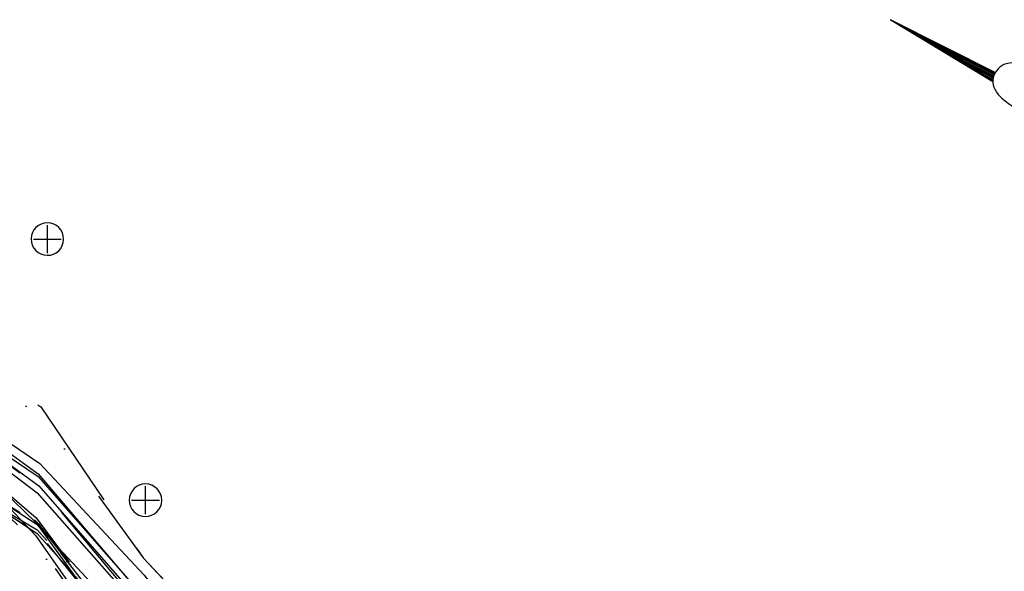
# Model space of a CAD drawing. Extents: x 897 to 14869, y 106 to 10334.
# Tile 8 of 9: x 9255 to 11373, y 7048 to 8235. Entities that reach past the tile are written whole.
import ezdxf

# ---------------------------------------------------------------- set-up
doc = ezdxf.new("R2010")
doc.units = 0
doc.header["$LTSCALE"] = 500
doc.header["$MEASUREMENT"] = 0
for name, pattern in [('BORDER', [1.75, 0.5, -0.25, 0.5, -0.25, 0, -0.25]), ('BORDER2', [0.875, 0.25, -0.125, 0.25, -0.125, 0, -0.125]), ('CENTER', [2, 1.25, -0.25, 0.25, -0.25]), ('DASHDOT', [1, 0.5, -0.25, 0, -0.25]), ('DASHED', [0.75, 0.5, -0.25]), ('DIVIDE', [1.25, 0.5, -0.25, 0, -0.25, 0, -0.25]), ('HIDDENX2', [0.75, 0.5, -0.25]), ('PHANTOM', [2.5, 1.25, -0.25, 0.25, -0.25, 0.25, -0.25])]:
    doc.linetypes.add(name, pattern=pattern)
doc.layers.get('0').update_dxf_attribs({"linetype": 'CONTINUOUS'})
for name, color, linetype in [('1986-7-DEP-MHW', 4, 'DIVIDE'), ('1992-12-CPE-MHW-PRE-C', 1, 'HIDDENX2'), ('1993-08-CPE-MHW-POST-C', 3, 'CONTINUOUS'), ('1993-10-COE-MHW-POST-C', 6, 'CENTER'), ('1994-02-CPE-MHW-12MOS', 5, 'DASHDOT'), ('1994-05-COE-MHW-12MOS', 40, 'PHANTOM'), ('1995-02-CPE-MHW-24MOS', 7, 'BORDER'), ('1997-07-CPE-MHW-54MOS', 4, 'CONTINUOUS'), ('1998-02-DEP-MHW', 1, 'CONTINUOUS'), ('1998-03-CPE-MHW-60MOS', 5, 'CONTINUOUS'), ('1999-02-CPE-MHW-72MOS', 7, 'CONTINUOUS'), ('2000-02-CPE-MHW-84MOS', 7, 'CONTINUOUS'), ('2001-12-CPE-MHW-PRE-C', 1, 'CONTINUOUS'), ('2003-04-CPE-MHW-12MOS', 5, 'DASHED'), ('2004-09-CPE-2YR-POST-ST', 7, 'CONTINUOUS'), ('2005-07-DEP-MHW', 6, 'PHANTOM'), ('2006-05-CPE-MHW', 8, 'CONTINUOUS'), ('2008-01-CPE-MHW', 14, 'BORDER2'), ('2008-12-CPE-MHW', 4, 'CONTINUOUS'), ('DEP-MONUMENTS', 7, 'CONTINUOUS'), ('GENERAL-LABELS', 7, 'CONTINUOUS')]:
    doc.layers.add(name, color=color, linetype=linetype)

# ---------------------------------------------------------------- blocks, each defined once
blk = doc.blocks.new('*X3')
for p, q in [((3091.38, 779.38), (3092.65, 779.38)), ((3091.4, 779.25), (3094.25, 779.25)), ((3091.43, 779.12), (3095.86, 779.12)), ((3091.46, 779), (3097.47, 779)), ((3091.49, 778.88), (3099.07, 778.88)), ((3091.5, 778.75), (3100.68, 778.75)), ((3091.52, 778.62), (3102.29, 778.62)), ((3091.53, 778.5), (3103.9, 778.5))]:
    blk.add_line(p, q)

msp = doc.modelspace()

# ---------------------------------------------------------------- linework, layer by layer
at = {"layer": '1986-7-DEP-MHW', "color": 4, "linetype": 'DIVIDE', "flags": 128}
msp.add_lwpolyline([(3102, 2698), (3331, 2445), (3676, 2557), (3954, 3171), (4213, 3756), (4496, 4360), (4767, 4956), (5040, 5575), (5344, 6228), (5604, 6702), (5877, 7072), (6190, 7453), (6472, 7729), (6734, 7882), (6999, 8075), (7282, 8097), (7545, 8015), (7869, 8110), (8154, 8080), (8409, 7899), (8693, 7802), (8965, 7606), (9300, 7383), (9521, 7077), (9803, 6778), (10197, 6540), (10455, 6378), (10772, 6134), (11007, 5606), (11283, 5346), (11546, 4961), (11840, 4657), (12097, 4411), (12383, 4185), (12626, 3887), (12891, 3728), (13145, 3564), (13374, 3413)], dxfattribs=at)
at = {"layer": '1992-12-CPE-MHW-PRE-C', "color": 1, "linetype": 'HIDDENX2', "flags": 128}
msp.add_lwpolyline([(3949, 3405), (4211, 3788), (4498, 4312), (4769, 4932), (5041, 5566), (5345, 6213), (5605, 6695), (5875, 7114), (6194, 7493), (6472, 7777), (6733, 7900), (7000, 8045), (7281, 8073), (7545, 8000), (7869, 8123), (8154, 8161), (8410, 7917), (8694, 7825), (8965, 7608), (9301, 7402), (9521, 7077), (9803, 6778), (10197, 6536), (10453, 6317), (10772, 6131), (11007, 5604), (11283, 5358), (11545, 4942), (11841, 4745), (12100, 4570), (12385, 4299), (12630, 4068), (12892, 3797), (13146, 3603), (13373, 3393)], dxfattribs=at)
at = {"layer": '1993-08-CPE-MHW-POST-C', "color": 3, "linetype": 'Continuous', "flags": 128}
msp.add_lwpolyline([(5884, 6843), (6166, 7150), (6474, 7482), (6735, 7717), (7001, 7844), (7277, 7855), (7541, 7790), (7865, 7877), (8155, 7938), (8407, 7782), (8689, 7567), (8962, 7474), (9290, 7124), (9511, 6808), (9791, 6427), (10183, 6081), (10439, 5896), (10764, 5716), (10994, 5381)], dxfattribs=at)
at = {"layer": '1993-10-COE-MHW-POST-C', "color": 6, "linetype": 'CENTER', "flags": 128}
msp.add_lwpolyline([(4497, 4331), (4770, 4916), (5043, 5522), (5355, 6085), (5613, 6455), (5886, 6807), (6163, 7106), (6475, 7437), (6735, 7676), (7002, 7783), (7277, 7834), (7541, 7764), (7864, 7836), (8156, 7901), (8406, 7742), (8689, 7539), (8961, 7418), (9294, 7108), (9510, 6801), (9791, 6419), (10182, 6071), (10437, 5837), (10762, 5595), (10994, 5381), (11267, 5008), (11534, 4695), (11839, 4587), (12099, 4524), (12384, 4251), (12630, 4042), (12892, 3764), (13148, 3692), (13371, 3345)], dxfattribs=at)
at = {"layer": '1994-02-CPE-MHW-12MOS', "color": 5, "linetype": 'DASHDOT', "flags": 128}
msp.add_lwpolyline([(3950, 3371), (4211, 3796), (4498, 4301), (4770, 4914), (5042, 5541), (5349, 6160), (5609, 6557), (5882, 6902), (6167, 7159), (6474, 7497), (6735, 7694), (7001, 7831), (7278, 7875), (7542, 7810), (7865, 7912), (8155, 7976), (8408, 7819), (8690, 7636), (8962, 7475), (9291, 7152), (9512, 6846), (9793, 6478), (10184, 6135), (10441, 5947), (10764, 5704), (10997, 5428), (11268, 5017), (11532, 4663), (11838, 4576), (12100, 4551), (12385, 4315), (12631, 4090), (12892, 3802), (13148, 3721), (13375, 3449)], dxfattribs=at)
at = {"layer": '1994-05-COE-MHW-12MOS', "color": 40, "linetype": 'PHANTOM', "flags": 128}
msp.add_lwpolyline([(4498, 4320), (4771, 4901), (5043, 5524), (5353, 6120), (5609, 6583), (5881, 6956), (6174, 7242), (6474, 7493), (6735, 7690), (7001, 7839), (7278, 7877), (7542, 7807), (7866, 7926), (8155, 7958), (8407, 7795), (8690, 7623), (8962, 7475), (9296, 7150), (9513, 6868), (9794, 6499), (10186, 6184), (10441, 5964), (10764, 5704), (10998, 5449), (11268, 5022), (11533, 4677), (11838, 4555), (12100, 4549), (12385, 4295), (12631, 4088), (12892, 3769), (13147, 3630), (13377, 3493)], dxfattribs=at)
at = {"layer": '1995-02-CPE-MHW-24MOS', "color": 7, "linetype": 'BORDER', "flags": 128}
msp.add_lwpolyline([(3948, 3447), (4208, 3842), (4496, 4354), (4768, 4949), (5041, 5559), (5352, 6133), (5608, 6584), (5882, 6929), (6174, 7247), (6474, 7523), (6735, 7712), (7001, 7841), (7278, 7887), (7542, 7830), (7865, 7911), (8155, 7936), (8408, 7811), (8690, 7637), (8962, 7446), (9291, 7163), (9513, 6865), (9793, 6485), (10186, 6201), (10443, 6008), (10765, 5739), (10999, 5462), (11269, 5049), (11536, 4747), (11838, 4569), (12098, 4469), (12385, 4339), (12632, 4127), (12894, 3861), (13149, 3756), (13373, 3401)], dxfattribs=at)
at = {"layer": '1997-07-CPE-MHW-54MOS', "color": 4, "linetype": 'Continuous', "flags": 128}
msp.add_lwpolyline([(5879, 6988), (6184, 7367), (6474, 7568), (6734, 7779), (7001, 7898), (7278, 7919), (7541, 7751), (7864, 7824), (8156, 7913), (8407, 7777), (8691, 7665), (8962, 7469), (9293, 7217), (9517, 6963), (9797, 6615), (10190, 6316), (10446, 6104), (10767, 5847), (11004, 5556), (11273, 5145)], dxfattribs=at)
at = {"layer": '1998-02-DEP-MHW', "color": 1, "linetype": 'Continuous', "flags": 128}
msp.add_lwpolyline([(5879, 7000), (6183, 7357), (6473, 7600), (6734, 7808), (7001, 7900), (7279, 7953), (7543, 7861), (7865, 7871), (8155, 7943), (8407, 7782), (8691, 7662), (8962, 7477), (9295, 7252), (9518, 6997), (9798, 6620), (10191, 6348), (10446, 6101), (10767, 5873), (11004, 5551), (11274, 5157)], dxfattribs=at)
at = {"layer": '1998-03-CPE-MHW-60MOS', "color": 5, "linetype": 'Continuous', "flags": 128}
msp.add_lwpolyline([(5879, 7001), (6182, 7353), (6474, 7593), (6734, 7824), (7000, 7923), (7279, 7942), (7542, 7847), (7865, 7865), (8155, 7927), (8407, 7771), (8691, 7664), (8963, 7499), (9295, 7258), (9518, 6996), (9798, 6636), (10191, 6351), (10446, 6101), (10767, 5881), (11005, 5569), (11274, 5157)], dxfattribs=at)
at = {"layer": '1999-02-CPE-MHW-72MOS', "color": 8, "linetype": 'CENTER', "flags": 128}
msp.add_lwpolyline([(3344, 2850), (3649, 3079), (3952, 3531), (4215, 3827), (4503, 4350), (4777, 4912), (5047, 5566), (5357, 6151), (5614, 6616), (5887, 6975), (6192, 7378), (6481, 7610), (6742, 7789), (7009, 7894), (7287, 7907), (7549, 7767), (7872, 7799), (8164, 7924), (8416, 7797), (8700, 7661), (8972, 7470), (9303, 7225), (9527, 6958), (9808, 6616), (10202, 6364), (10457, 6134), (10778, 5881), (11016, 5570), (11284, 5136), (11550, 4796), (11850, 4579), (12110, 4464), (12396, 4273), (12642, 4053), (12905, 3833), (13157, 3528), (13388, 3444)], dxfattribs=at)
at = {"layer": '2000-02-CPE-MHW-84MOS', "color": 7, "linetype": 'Continuous', "flags": 128}
msp.add_lwpolyline([(5880, 7016), (6187, 7394), (6475, 7600), (6737, 7735), (7003, 7869), (7280, 7896), (7543, 7789), (7866, 7841), (8158, 7937), (8410, 7799), (8694, 7670), (8965, 7475), (9297, 7232), (9520, 6976), (9801, 6631), (10196, 6403), (10451, 6175), (10772, 5935), (11009, 5587), (11278, 5158)], dxfattribs=at)
at = {"layer": '2001-12-CPE-MHW-PRE-C', "color": 1, "linetype": 'Continuous', "flags": 128}
msp.add_lwpolyline([(5881, 6994), (6188, 7407), (6475, 7615), (6736, 7782), (7003, 7876), (7280, 7898), (7544, 7812), (7866, 7840), (8158, 7923), (8410, 7814), (8694, 7680), (8966, 7507), (9299, 7280), (9523, 7040), (9803, 6679), (10198, 6450), (10453, 6212), (10772, 5956), (11010, 5600), (11279, 5182)], dxfattribs=at)
at = {"layer": '2003-04-CPE-MHW-12MOS', "color": 5, "linetype": 'DASHDOT', "flags": 128}
msp.add_lwpolyline([(3340, 2920), (3656, 2893), (3955, 3164), (4217, 3684), (4502, 4225), (4777, 4845), (5045, 5507), (5358, 6073), (5614, 6464), (5886, 6855), (6173, 7222), (6477, 7369), (6738, 7551), (7004, 7694), (7278, 7762), (7541, 7647), (7864, 7705), (8159, 7766), (8407, 7668), (8691, 7535), (8963, 7356), (9292, 7105), (9512, 6783), (9793, 6387), (10187, 6113), (10445, 5984), (10769, 5771), (11003, 5480), (11275, 5105), (11541, 4771), (11843, 4616), (12103, 4524), (12389, 4297), (12636, 4105), (12897, 3824), (13153, 3706), (13381, 3484)], dxfattribs=at)
at = {"layer": '2004-09-CPE-2YR-POST-ST', "color": 4, "linetype": 'BORDER2', "flags": 128}
msp.add_lwpolyline([(3339, 2880), (3661, 2809), (3954, 3197), (4212, 3798), (4499, 4314), (4775, 4870), (5047, 5473), (5355, 6113), (5611, 6557), (5883, 6939), (6172, 7208), (6476, 7485), (6738, 7582), (7004, 7675), (7277, 7726), (7541, 7657), (7864, 7733), (8159, 7755), (8407, 7639), (8692, 7592), (8962, 7319), (9293, 7134), (9516, 6858), (9798, 6534), (10192, 6288), (10448, 6073), (10770, 5819), (11006, 5530), (11277, 5141), (11544, 4833), (11843, 4616), (12104, 4548), (12389, 4315), (12636, 4126), (12899, 3887), (13154, 3773), (13382, 3505)], dxfattribs=at)
at = {"layer": '2005-07-DEP-MHW', "flags": 128}
msp.add_lwpolyline([(2555, 3039), (2845, 3188), (3110, 3137), (3339, 2928), (3650, 2749), (3954, 3210), (4212, 3797), (4497, 4370), (4776, 4860), (5045, 5495), (5365, 5986), (5610, 6579), (5881, 6987), (6176, 7249), (6476, 7484), (6738, 7611), (7004, 7714), (7278, 7760), (7541, 7662), (7864, 7724), (8159, 7781), (8408, 7674), (8692, 7577), (8963, 7354), (9294, 7152), (9516, 6864), (9799, 6554), (10192, 6270), (10449, 6106), (10770, 5843), (11005, 5504), (11276, 5130), (11540, 4756), (11843, 4613), (12102, 4479), (12391, 4290), (12636, 4106), (12899, 3888), (13152, 3700), (13379, 3422)], dxfattribs=at)
at = {"layer": '2006-05-CPE-MHW', "flags": 128}
msp.add_lwpolyline([(5885, 6870), (6214, 7188), (6477, 7398), (6739, 7560), (7004, 7742), (7278, 7781), (7541, 7665), (7865, 7751), (8159, 7788), (8408, 7669), (8691, 7549), (8963, 7348), (9293, 7129), (9516, 6879), (9798, 6520), (10193, 6302), (10451, 6145), (10771, 5878), (11007, 5542)], dxfattribs=at)
at = {"layer": '2008-01-CPE-MHW', "flags": 128}
msp.add_lwpolyline([(2555, 3206), (2844, 3268), (3107, 2984), (3330, 2471), (3660, 2512), (3678, 2545), (3958, 3017), (4216, 3712), (4500, 4281), (4781, 4797), (5050, 5409), (5362, 6025), (5613, 6500), (5884, 6896), (6213, 7231), (6477, 7414), (6739, 7560), (7004, 7670), (7277, 7718), (7541, 7668), (7864, 7724), (8159, 7750), (8407, 7649), (8691, 7539), (8962, 7336), (9293, 7137), (9517, 6899), (9798, 6544), (10195, 6358), (10451, 6162), (10771, 5876), (11009, 5580), (11277, 5151), (11541, 4774), (11843, 4638), (12104, 4541), (12391, 4295), (12637, 4151), (12899, 3919), (13153, 3742), (13378, 3390)], dxfattribs=at)
at = {"layer": '2008-12-CPE-MHW', "flags": 128}
msp.add_lwpolyline([(5881, 6908), (6210, 7246), (6474, 7429), (6736, 7574), (7001, 7681), (7274, 7747), (7539, 7695), (7862, 7758), (8156, 7771), (8404, 7663), (8688, 7527), (8960, 7365), (9291, 7150), (9515, 6909), (9796, 6559), (10191, 6351), (10448, 6161), (10768, 5896), (11004, 5545), (11273, 5117)], dxfattribs=at)
at = {"layer": 'DEP-MONUMENTS', "color": 1, "linetype": 'Continuous'}
for p, q in [((9315, 7733), (9315, 7793)), ((9285, 7763), (9345, 7763)), ((9526, 7171), (9526, 7231)), ((9496, 7201), (9556, 7201))]:
    msp.add_line(p, q, dxfattribs=at)
at = {"layer": 'DEP-MONUMENTS', "color": 7, "linetype": 'Continuous'}
for centre in [(9315, 7763), (9526, 7201)]:
    msp.add_arc(centre, 35, 0, 359, dxfattribs=at)
at = {"layer": 'GENERAL-LABELS', "color": 7, "linetype": 'Continuous'}
for q in [(11353.8, 8121.7), (11348, 8102.3)]:
    msp.add_line((11127.3, 8235.2), q, dxfattribs=at)
msp.add_lwpolyline([(11417.8, 8077.9, 0.077736), (11428.1, 8082.6, 0.07962), (11436.3, 8090.1, 0.096266), (11443, 8103, 0.100752), (11444.1, 8116.8, 0.224486), (11435.1, 8131.2, 0.11255), (11404.4, 8142.3, 0.100563), (11377.2, 8140.2, 0.134878), (11359.6, 8129.5, 0.132719), (11348.9, 8109.6, 0.155229), (11350.4, 8090.1, 0.101616), (11364.2, 8069.5, 0.067278), (11393.9, 8047.2, 0.034332), (11438.4, 8026.2, 0.050354), (11470.8, 8017.1, 0.032541), (11514.8, 8012.4, 0.044988), (11546.8, 8014, 0.025546), (11563.9, 8017.3, 0.017117), (11588.9, 8024.3, 0.06565), (11605.3, 8032.1, 0.042468), (11627.5, 8049.1)], format="xyb", dxfattribs=at)

# ---------------------------------------------------------------- block references
at = {"layer": 'GENERAL-LABELS', "color": 7, "linetype": 'Continuous', "xscale": 19.5, "yscale": 19.5, "zscale": 19.5, "rotation": 153.4000191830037}
msp.add_blockref('*X3', (72054.7, -5298.3), dxfattribs=at)

doc.saveas('drawing.dxf')
